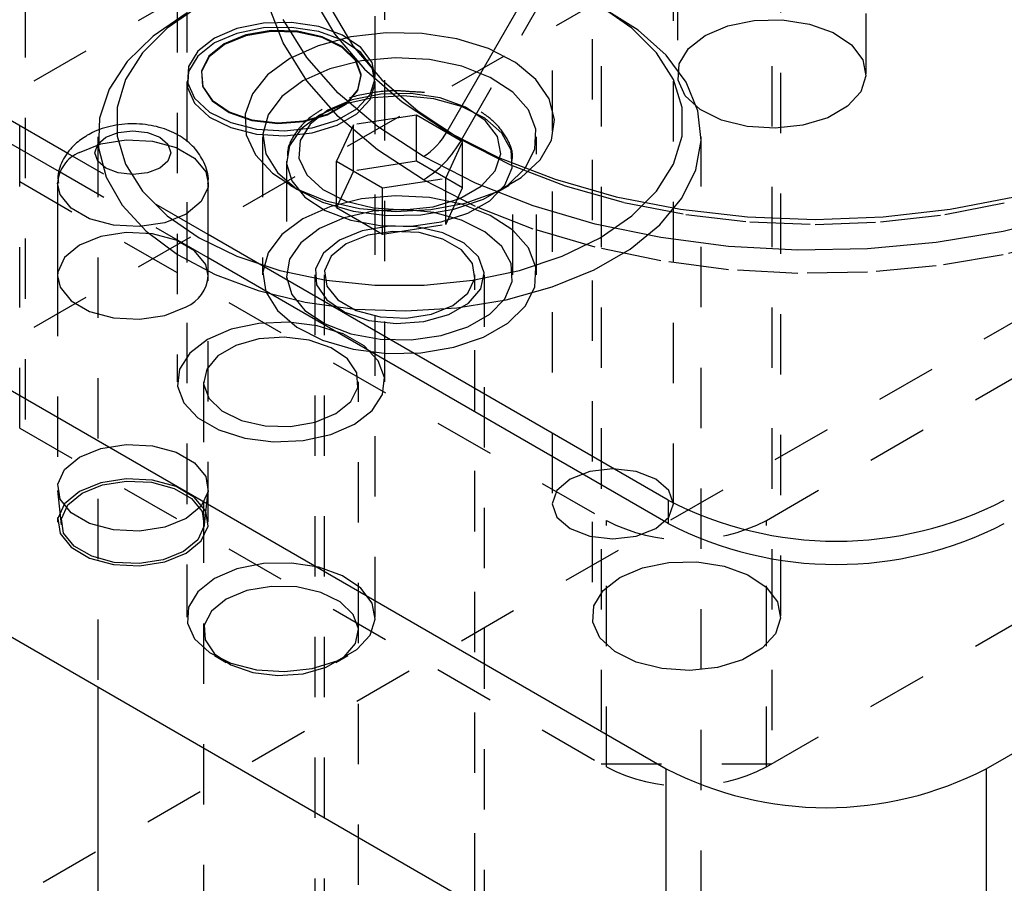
# Model space of a CAD drawing. Header units: inches. Extents: x 1907 to 2452, y -210 to -54.
# Tile 227 of 256: x 1997.16 to 1998.79, y -199.69 to -198.26. Entities that reach past the tile are written whole.
import ezdxf

# ---------------------------------------------------------------- set-up
doc = ezdxf.new("R2010")
doc.units = ezdxf.units.IN
doc.header["$LTSCALE"] = 0.5
doc.header["$MEASUREMENT"] = 0
doc.linetypes.add('HIDDEN', pattern=[0.225, 0.15, -0.075])
doc.layers.add('SID-M-H', color=4, linetype='HIDDEN')
doc.layers.add('SID-M-S', color=105, linetype='Continuous')

msp = doc.modelspace()

# ---------------------------------------------------------------- linework, layer by layer
at = {"layer": 'SID-M-H'}
for p, q in [((2007.15991, -193.93816), (1994.07844, -201.48994)), ((1998.0438, -195.14281), (1998.0438, -199.06035)), ((1998.2448, -199.06035), (1998.2448, -195.14281)), ((1998.25127, -195.59236), (1998.25127, -198.34819)), ((1998.56377, -198.34819), (1998.56377, -195.59236)), ((1997.17008, -196.02098), (1997.17008, -198.94009)), ((1997.42235, -196.4129), (1997.42235, -198.85844)), ((1997.4381, -196.4129), (1997.4381, -198.35251)), ((1997.7506, -198.35251), (1997.7506, -196.4129)), ((1997.76635, -198.85844), (1997.76635, -196.4129)), ((1998.10985, -196.49041), (1998.10985, -199.24624)), ((1998.42235, -199.24624), (1998.42235, -196.49041)), ((1998.12468, -196.73534), (1998.12468, -199.49116)), ((1998.40752, -196.73534), (1998.40752, -199.49116)), ((1998.31029, -197.7103), (1997.16124, -198.37364)), ((1998.31029, -198.11857), (1997.16124, -198.78191)), ((1997.89332, -198.45728), (1998.07526, -198.14215)), ((1997.59782, -198.29679), (1997.57266, -198.23181)), ((1997.4372, -198.24816), (1997.38253, -198.28558)), ((1997.45841, -198.23591), (1997.40575, -198.27214)), ((1997.67869, -198.24265), (1997.71356, -198.30195)), ((1998.17575, -198.27214), (1998.12309, -198.23591)), ((1998.18635, -198.27573), (1998.12898, -198.23968)), ((1997.5653, -198.26388), (1997.52134, -198.27276)), ((1997.61184, -198.26288), (1997.5653, -198.26388)), ((1997.65683, -198.26984), (1997.61184, -198.26288)), ((1998.33451, -198.26844), (1998.37847, -198.25956)), ((1998.37847, -198.25956), (1998.42501, -198.25856)), ((1998.42501, -198.25856), (1998.47, -198.26551)), ((1998.47, -198.26551), (1998.50944, -198.27982)), ((1997.40575, -198.27214), (1997.36479, -198.31309)), ((1997.52134, -198.27276), (1997.48386, -198.28873)), ((1997.52134, -198.28101), (1997.48386, -198.29698)), ((1997.53595, -198.28355), (1997.50033, -198.29823)), ((1997.5653, -198.27213), (1997.52134, -198.28101)), ((1997.5779, -198.27634), (1997.53595, -198.28355)), ((1997.57793, -198.27774), (1997.53607, -198.28494)), ((1997.61184, -198.27112), (1997.5653, -198.27213)), ((1997.62163, -198.27738), (1997.5779, -198.27634)), ((1997.62158, -198.27878), (1997.57793, -198.27774)), ((1997.65683, -198.27808), (1997.61184, -198.27112)), ((1997.66227, -198.28795), (1997.62158, -198.27878)), ((1997.66241, -198.28657), (1997.62163, -198.27738)), ((1997.69627, -198.28414), (1997.65683, -198.26984)), ((1997.69627, -198.29239), (1997.65683, -198.27808)), ((1997.72665, -198.30452), (1997.69627, -198.28414)), ((1997.76836, -198.28004), (1997.70995, -198.287)), ((1997.82798, -198.28104), (1997.76836, -198.28004)), ((1997.88559, -198.28995), (1997.82798, -198.28104)), ((1998.21671, -198.31309), (1998.17575, -198.27214)), ((1998.23233, -198.31687), (1998.18635, -198.27573)), ((1998.26938, -198.30604), (1998.29703, -198.28441)), ((1998.29703, -198.28441), (1998.33451, -198.26844)), ((1998.50944, -198.27982), (1998.53982, -198.3002)), ((1997.38253, -198.28558), (1997.33961, -198.32781)), ((1997.48386, -198.28873), (1997.4562, -198.31036)), ((1997.48386, -198.29698), (1997.4562, -198.31861)), ((1997.50033, -198.29823), (1997.47489, -198.3188)), ((1997.50052, -198.29959), (1997.47513, -198.32011)), ((1997.53607, -198.28494), (1997.50052, -198.29959)), ((1997.63688, -198.35943), (1997.59782, -198.29679)), ((1997.70995, -198.287), (1997.6559, -198.30155)), ((1997.69561, -198.30425), (1997.66227, -198.28795)), ((1997.69581, -198.3029), (1997.66241, -198.28657)), ((1997.72665, -198.31277), (1997.69627, -198.29239)), ((1997.93808, -198.30629), (1997.88559, -198.28995)), ((1998.53982, -198.3002), (1998.55845, -198.32484)), ((1997.36479, -198.31309), (1997.33676, -198.35754)), ((1997.4562, -198.31036), (1997.44082, -198.33574)), ((1997.6559, -198.30155), (1997.60912, -198.32291)), ((1997.71797, -198.32591), (1997.69561, -198.30425)), ((1997.71822, -198.32461), (1997.69581, -198.3029)), ((1997.71356, -198.30195), (1997.76153, -198.35812)), ((1997.74527, -198.32916), (1997.72665, -198.30452)), ((1997.74527, -198.33741), (1997.72665, -198.31277)), ((1997.98264, -198.32918), (1997.93808, -198.30629)), ((1998.24474, -198.35754), (1998.21671, -198.31309)), ((1998.26562, -198.3619), (1998.23233, -198.31687)), ((1998.25399, -198.33142), (1998.26938, -198.30604)), ((1997.33961, -198.32781), (1997.30967, -198.37361)), ((1997.4562, -198.31861), (1997.44082, -198.34399)), ((1997.47489, -198.3188), (1997.4624, -198.34302)), ((1997.47513, -198.32011), (1997.46267, -198.34428)), ((1997.60912, -198.32291), (1997.57212, -198.34991)), ((1997.72746, -198.32649), (1997.67526, -198.33953)), ((1997.72693, -198.35059), (1997.71797, -198.32591)), ((1997.7272, -198.34934), (1997.71822, -198.32461)), ((1997.78362, -198.32135), (1997.72746, -198.32649)), ((1997.75049, -198.35588), (1997.74527, -198.32916)), ((1997.84024, -198.32444), (1997.78362, -198.32135)), ((1997.89375, -198.33556), (1997.84024, -198.32444)), ((1998.01685, -198.35738), (1997.98264, -198.32918)), ((1998.25225, -198.35829), (1998.25399, -198.33142)), ((1998.55845, -198.32484), (1998.56366, -198.35156)), ((1997.44082, -198.33574), (1997.43908, -198.36261)), ((1997.44082, -198.34399), (1997.43908, -198.37086)), ((1997.4624, -198.34302), (1997.46421, -198.36826)), ((1997.46267, -198.34428), (1997.46447, -198.36948)), ((1997.57212, -198.34991), (1997.54692, -198.38112)), ((1997.67526, -198.33953), (1997.63033, -198.35965)), ((1997.72178, -198.37441), (1997.7272, -198.34934)), ((1997.75049, -198.36413), (1997.74527, -198.33741)), ((1997.94078, -198.35402), (1997.89375, -198.33556)), ((1997.33676, -198.35754), (1997.32254, -198.40411)), ((1997.4381, -198.36076), (1997.4381, -199.24814)), ((1997.43908, -198.36261), (1997.45113, -198.38858)), ((1997.63033, -198.35965), (1997.59547, -198.38559)), ((1997.68924, -198.41876), (1997.63688, -198.35943)), ((1997.72153, -198.37562), (1997.72693, -198.35059)), ((1997.74183, -198.3823), (1997.75049, -198.35588)), ((1997.74183, -198.39055), (1997.75049, -198.36413)), ((1997.7506, -199.24814), (1997.7506, -198.36076)), ((1997.76153, -198.35812), (1997.82179, -198.41019)), ((1997.97839, -198.37864), (1997.94078, -198.35402)), ((1998.03887, -198.38938), (1998.01685, -198.35738)), ((1998.25896, -198.40411), (1998.24474, -198.35754)), ((1998.26431, -198.38426), (1998.25225, -198.35829)), ((1998.28524, -198.40953), (1998.26562, -198.3619)), ((1998.56366, -198.35156), (1998.555, -198.37798)), ((1997.16124, -198.93498), (1997.16124, -198.37364)), ((1997.30967, -198.37361), (1997.29356, -198.42168)), ((1997.43908, -198.37086), (1997.45113, -198.39683)), ((1997.46421, -198.36826), (1997.48012, -198.3918)), ((1997.46447, -198.36948), (1997.48035, -198.39297)), ((1997.54692, -198.38112), (1997.53486, -198.41484)), ((1997.70234, -198.39827), (1997.72153, -198.37562)), ((1997.70256, -198.39711), (1997.72178, -198.37441)), ((1997.75955, -198.38157), (1997.71234, -198.3911)), ((1997.72007, -198.40607), (1997.74183, -198.3823)), ((1997.80954, -198.38049), (1997.75955, -198.38157)), ((1997.85786, -198.38796), (1997.80954, -198.38049)), ((1998.00421, -198.40789), (1997.97839, -198.37864)), ((1998.555, -198.37798), (1998.53324, -198.40175)), ((1997.45113, -198.38858), (1997.47591, -198.41135)), ((1997.45113, -198.39683), (1997.47591, -198.4196)), ((1997.48012, -198.3918), (1997.50841, -198.41108)), ((1997.48035, -198.39297), (1997.50859, -198.41221)), ((1997.59547, -198.38559), (1997.57289, -198.41572)), ((1997.69885, -198.39848), (1997.65817, -198.41629)), ((1997.67145, -198.4161), (1997.70234, -198.39827)), ((1997.67161, -198.41498), (1997.70256, -198.39711)), ((1997.71234, -198.3911), (1997.67209, -198.40825)), ((1997.74636, -198.38766), (1997.69885, -198.39848)), ((1997.72007, -198.41432), (1997.74183, -198.39055)), ((1997.79715, -198.38465), (1997.74636, -198.38766)), ((1997.84747, -198.38966), (1997.79715, -198.38465)), ((1997.89358, -198.40232), (1997.84747, -198.38966)), ((1997.90021, -198.40332), (1997.85786, -198.38796)), ((1998.04751, -198.42345), (1998.03887, -198.38938)), ((1998.28909, -198.40703), (1998.26431, -198.38426)), ((1997.32254, -198.40411), (1997.32254, -198.45141)), ((1997.47591, -198.41135), (1997.51122, -198.42889)), ((1997.50841, -198.41108), (1997.54601, -198.42402)), ((1997.50859, -198.41221), (1997.54611, -198.42512)), ((1997.53486, -198.41484), (1997.53659, -198.44925)), ((1997.63229, -198.42608), (1997.67161, -198.41498)), ((1997.67209, -198.40825), (1997.64238, -198.43149)), ((1997.68713, -198.42509), (1997.72007, -198.40607)), ((1997.68713, -198.43333), (1997.72007, -198.41432)), ((1997.82179, -198.41019), (1997.89332, -198.45728)), ((1997.93207, -198.42169), (1997.89358, -198.40232)), ((1997.93284, -198.42521), (1997.90021, -198.40332)), ((1998.01661, -198.43993), (1998.00421, -198.40789)), ((1998.25896, -198.45141), (1998.25896, -198.40411)), ((1998.29064, -198.45838), (1998.28524, -198.40953)), ((1998.32439, -198.42456), (1998.28909, -198.40703)), ((1998.53324, -198.40175), (1998.5003, -198.42077)), ((1997.29356, -198.42168), (1997.29176, -198.47063)), ((1997.47591, -198.4196), (1997.51122, -198.43713)), ((1997.51122, -198.42889), (1997.55391, -198.43964)), ((1997.54601, -198.42402), (1997.58885, -198.4292)), ((1997.54611, -198.42512), (1997.58886, -198.4303)), ((1997.57289, -198.41572), (1997.56399, -198.44814)), ((1997.58885, -198.4292), (1997.63229, -198.42608)), ((1997.58886, -198.4303), (1997.63221, -198.42718)), ((1997.64238, -198.43149), (1997.62586, -198.45874)), ((1997.65817, -198.41629), (1997.62731, -198.43978)), ((1997.63221, -198.42718), (1997.67145, -198.4161)), ((1997.64595, -198.43765), (1997.68713, -198.42509)), ((1997.75406, -198.47383), (1997.68924, -198.41876)), ((1997.81877, -198.41639), (1997.7142, -198.43256)), ((1997.89531, -198.46058), (1997.81877, -198.41639)), ((1997.81877, -198.49294), (1997.81877, -198.41639)), ((1997.96008, -198.44634), (1997.93207, -198.42169)), ((1997.95285, -198.45168), (1997.93284, -198.42521)), ((1998.04231, -198.45775), (1998.04751, -198.42345)), ((1998.36708, -198.43532), (1998.32439, -198.42456)), ((1998.39868, -199.08799), (1999.54773, -198.42466)), ((1998.5003, -198.42077), (1998.45913, -198.43333)), ((1997.51122, -198.43713), (1997.55391, -198.44789)), ((1997.55391, -198.43964), (1997.60019, -198.44265)), ((1997.55391, -198.44789), (1997.60019, -198.4509)), ((1997.60019, -198.44265), (1997.64595, -198.43765)), ((1997.60019, -198.4509), (1997.64595, -198.4459)), ((1997.62731, -198.43978), (1997.60858, -198.4672)), ((1997.64595, -198.4459), (1997.68713, -198.43333)), ((1997.7142, -198.43256), (1997.68619, -198.49293)), ((1997.7142, -198.50912), (1997.7142, -198.43256)), ((1997.97552, -198.47444), (1997.96008, -198.44634)), ((1998.01483, -198.47275), (1998.01661, -198.43993)), ((1998.41336, -198.43833), (1998.36708, -198.43532)), ((1998.45913, -198.43333), (1998.41336, -198.43833)), ((1997.26042, -198.47829), (1997.29598, -198.46391)), ((1997.29075, -198.45226), (1997.29075, -199.36373)), ((1997.29598, -198.46391), (1997.33791, -198.45743)), ((1997.32254, -198.45141), (1997.33676, -198.49799)), ((1997.33791, -198.45743), (1997.38116, -198.45961)), ((1997.38116, -198.45961), (1997.42051, -198.4702)), ((1997.53659, -198.44925), (1997.55203, -198.48251)), ((1997.56388, -198.45226), (1997.56388, -198.68089)), ((1997.56399, -198.44814), (1997.56934, -198.48083)), ((1997.62586, -198.45874), (1997.62399, -198.4876)), ((1997.8673, -198.52094), (1997.89531, -198.46058)), ((1997.89332, -198.45728), (1997.97488, -198.49857)), ((1997.89531, -198.53713), (1997.89531, -198.46058)), ((1997.95845, -198.48038), (1997.95285, -198.45168)), ((1998.01762, -198.68089), (1998.01762, -198.45226)), ((1998.02355, -198.49043), (1998.04231, -198.45775)), ((1998.24474, -198.49799), (1998.25896, -198.45141)), ((1998.28165, -198.50707), (1998.29064, -198.45838)), ((1998.29075, -199.9349), (1998.29075, -198.45226)), ((1997.47381, -198.61436), (1997.24114, -198.48004)), ((1997.29176, -198.47063), (1997.30432, -198.51904)), ((1997.42051, -198.4702), (1997.4512, -198.48792)), ((1997.60858, -198.4672), (1997.60336, -198.49652)), ((1997.83033, -198.52378), (1997.75406, -198.47383)), ((1997.94915, -198.50875), (1997.95845, -198.48038)), ((1997.97727, -198.5039), (1997.97552, -198.47444)), ((1997.99896, -198.50427), (1998.01483, -198.47275)), ((1997.4512, -198.48792), (1997.46955, -198.51064)), ((1997.55203, -198.48251), (1997.58033, -198.51282)), ((1997.56934, -198.48083), (1997.58861, -198.51172)), ((1997.60325, -198.49283), (1997.60325, -198.68089)), ((1997.60336, -198.49652), (1997.61204, -198.52557)), ((1997.62399, -198.4876), (1997.63694, -198.51549)), ((1997.68619, -198.49293), (1997.76273, -198.53712)), ((1997.68619, -198.56948), (1997.68619, -198.49293)), ((1997.81877, -198.49294), (1997.7142, -198.50912)), ((1997.89531, -198.53713), (1997.81877, -198.49294)), ((1997.97825, -198.68089), (1997.97825, -198.49283)), ((1997.99224, -198.51973), (1998.02355, -198.49043)), ((1997.47381, -198.65293), (1997.22705, -198.51048)), ((1997.33676, -198.49799), (1997.36479, -198.54243)), ((1997.46955, -198.51064), (1997.47381, -198.52944)), ((1997.58033, -198.51282), (1997.61998, -198.53854)), ((1997.58861, -198.51172), (1997.62057, -198.53887)), ((1997.7142, -198.50912), (1997.68619, -198.56948)), ((1997.92577, -198.53428), (1997.94915, -198.50875)), ((1997.96518, -198.53254), (1997.97727, -198.5039)), ((1997.97001, -198.53253), (1997.99896, -198.50427)), ((1997.97488, -198.49857), (1998.06508, -198.53336)), ((1998.21671, -198.54243), (1998.24474, -198.49799)), ((1998.25855, -198.55417), (1998.28165, -198.50707)), ((1997.16124, -198.52671), (1998.13352, -199.08799)), ((1997.30432, -198.51904), (1997.33087, -198.56554)), ((1997.61204, -198.52557), (1997.63397, -198.55219)), ((1997.63694, -198.51549), (1997.66355, -198.53995)), ((1997.76273, -198.53712), (1997.8673, -198.52094)), ((1997.91684, -198.5678), (1997.83033, -198.52378)), ((1997.8673, -198.59749), (1997.8673, -198.52094)), ((1997.95007, -198.54408), (1997.99224, -198.51973)), ((1997.36479, -198.54243), (1997.40575, -198.58339)), ((1997.60909, -198.5326), (1997.6303, -198.54485)), ((1997.61998, -198.53854), (1997.66884, -198.55828)), ((1997.62057, -198.53887), (1997.66323, -198.56058)), ((1997.66355, -198.53995), (1997.70147, -198.55878)), ((1997.76273, -198.61367), (1997.76273, -198.53712)), ((1997.8673, -198.59749), (1997.89531, -198.53713)), ((1997.8904, -198.5547), (1997.92577, -198.53428)), ((1997.89931, -198.56216), (1997.95007, -198.54408)), ((1997.9298, -198.55574), (1997.97001, -198.53253)), ((1997.94015, -198.55823), (1997.96518, -198.53254)), ((1997.9512, -198.54485), (1997.97241, -198.5326)), ((1998.06508, -198.53336), (1998.16238, -198.56105)), ((1998.17575, -198.58339), (1998.21671, -198.54243)), ((1997.63397, -198.55219), (1997.66752, -198.57441)), ((1997.66323, -198.56058), (1997.7139, -198.57548)), ((1997.66884, -198.55828), (1997.72427, -198.571)), ((1997.72746, -198.55512), (1997.67526, -198.56816)), ((1997.70147, -198.55878), (1997.74732, -198.57033)), ((1997.78362, -198.54998), (1997.72746, -198.55512)), ((1997.84024, -198.55307), (1997.78362, -198.54998)), ((1997.89375, -198.56419), (1997.84024, -198.55307)), ((1997.84618, -198.56819), (1997.8904, -198.5547)), ((1997.88085, -198.57246), (1997.9298, -198.55574)), ((1997.90404, -198.57907), (1997.94015, -198.55823)), ((1998.16238, -198.56105), (1998.2651, -198.58118)), ((1998.22198, -198.59834), (1998.25855, -198.55417)), ((1998.69439, -198.58117), (1998.79712, -198.56104)), ((1997.33087, -198.56554), (1997.37065, -198.60878)), ((1997.67526, -198.56816), (1997.63033, -198.58828)), ((1997.66752, -198.57441), (1997.71022, -198.59058)), ((1997.68619, -198.56948), (1997.76273, -198.61367)), ((1997.74636, -198.57573), (1997.69885, -198.58654)), ((1997.7139, -198.57548), (1997.7694, -198.58265)), ((1997.72427, -198.571), (1997.78328, -198.57599)), ((1997.79715, -198.57271), (1997.74636, -198.57573)), ((1997.74732, -198.57033), (1997.79702, -198.57356)), ((1997.78328, -198.57599), (1997.84269, -198.57299)), ((1997.79702, -198.57356), (1997.84618, -198.56819)), ((1997.84747, -198.57772), (1997.79715, -198.57271)), ((1997.82624, -198.58161), (1997.88085, -198.57246)), ((1997.84269, -198.57299), (1997.89931, -198.56216)), ((1997.89358, -198.59038), (1997.84747, -198.57772)), ((1997.94078, -198.58265), (1997.89375, -198.56419)), ((1998.01224, -198.60522), (1997.91684, -198.5678)), ((1997.40575, -198.58339), (1997.45841, -198.61962)), ((1997.63033, -198.58828), (1997.59547, -198.61422)), ((1997.69885, -198.58654), (1997.65817, -198.60435)), ((1997.71022, -198.59058), (1997.75889, -198.59949)), ((1997.7694, -198.58265), (1997.82624, -198.58161)), ((1997.80992, -198.6005), (1997.85954, -198.59352)), ((1997.85954, -198.59352), (1997.90404, -198.57907)), ((1997.93207, -198.60975), (1997.89358, -198.59038)), ((1997.97839, -198.60727), (1997.94078, -198.58265)), ((1998.12309, -198.61962), (1998.17575, -198.58339)), ((1998.2651, -198.58118), (1998.3715, -198.59339)), ((1998.3715, -198.59339), (1998.47975, -198.59749)), ((1998.47975, -198.59749), (1998.588, -198.59339)), ((1998.588, -198.59339), (1998.69439, -198.58117)), ((1997.33791, -198.61094), (1997.29598, -198.61742)), ((1997.38116, -198.61312), (1997.33791, -198.61094)), ((1997.37065, -198.60878), (1997.42251, -198.64751)), ((1997.65817, -198.60435), (1997.62731, -198.62784)), ((1997.72904, -198.60802), (1997.6914, -198.62354)), ((1997.77337, -198.6004), (1997.72904, -198.60802)), ((1997.77986, -198.609), (1997.73792, -198.61549)), ((1997.75889, -198.59949), (1997.80992, -198.6005)), ((1997.76273, -198.61367), (1997.8673, -198.59749)), ((1997.81958, -198.60151), (1997.77337, -198.6004)), ((1997.8231, -198.61119), (1997.77986, -198.609)), ((1997.86267, -198.61121), (1997.81958, -198.60151)), ((1997.96008, -198.6344), (1997.93207, -198.60975)), ((1998.00421, -198.63652), (1997.97839, -198.60727)), ((1998.11501, -198.63545), (1998.01224, -198.60522)), ((1998.17301, -198.63832), (1998.22198, -198.59834)), ((1997.29598, -198.61742), (1997.26042, -198.6318)), ((1997.42051, -198.62371), (1997.38116, -198.61312)), ((1997.4512, -198.64143), (1997.42051, -198.62371)), ((1997.45841, -198.61962), (1997.52117, -198.65002)), ((1997.59547, -198.61422), (1997.57289, -198.64435)), ((1997.6914, -198.62354), (1997.66453, -198.64527)), ((1997.73792, -198.61549), (1997.70236, -198.62986)), ((1997.86245, -198.62178), (1997.8231, -198.61119)), ((1997.89314, -198.6395), (1997.86245, -198.62178)), ((1997.89796, -198.62847), (1997.86267, -198.61121)), ((1998.06033, -198.65002), (1998.12309, -198.61962)), ((1998.8967, -198.62125), (1998.79085, -198.6477)), ((1997.26042, -198.6318), (1997.23552, -198.65233)), ((1997.46955, -198.66415), (1997.4512, -198.64143)), ((1997.62731, -198.62784), (1997.60858, -198.65526)), ((1997.70236, -198.62986), (1997.67746, -198.65039)), ((1997.91149, -198.66221), (1997.89314, -198.6395)), ((1997.92164, -198.65141), (1997.89796, -198.62847)), ((1997.97552, -198.6625), (1997.96008, -198.6344)), ((1998.01661, -198.66856), (1998.00421, -198.63652)), ((1998.11305, -198.67293), (1998.17301, -198.63832)), ((1998.22352, -198.658), (1998.11501, -198.63545)), ((1997.23552, -198.65233), (1997.22428, -198.67653)), ((1997.42251, -198.64751), (1997.48497, -198.68063)), ((1997.52117, -198.65002), (1997.59212, -198.67367)), ((1997.57289, -198.64435), (1997.56399, -198.67678)), ((1997.60858, -198.65526), (1997.60336, -198.68458)), ((1997.66453, -198.64527), (1997.65133, -198.67086)), ((1997.67746, -198.65039), (1997.66623, -198.6746)), ((1997.93113, -198.67754), (1997.92164, -198.65141)), ((1997.98938, -198.67367), (1998.06033, -198.65002)), ((1998.33608, -198.67252), (1998.22352, -198.658)), ((1998.79085, -198.6477), (1998.6801, -198.66627)), ((1997.47381, -198.68282), (1997.46955, -198.66415)), ((1997.59212, -198.67367), (1997.66911, -198.68984)), ((1997.65133, -198.67086), (1997.65324, -198.69753)), ((1997.66623, -198.6746), (1997.67001, -198.69957)), ((1997.91527, -198.68718), (1997.91149, -198.66221)), ((1997.91239, -198.68984), (1997.98938, -198.67367)), ((1997.97727, -198.69196), (1997.97552, -198.6625)), ((1998.01483, -198.70138), (1998.01661, -198.66856)), ((1998.04381, -198.7012), (1998.11305, -198.67293)), ((1998.4509, -198.67879), (1998.33608, -198.67252)), ((1998.6801, -198.66627), (1998.56618, -198.67669)), ((1997.22428, -198.67653), (1997.22381, -198.68282)), ((1997.22381, -198.68282), (1997.22381, -199.09109)), ((1997.47381, -199.09109), (1997.47381, -198.68282)), ((1997.48497, -198.68063), (1997.55622, -198.70718)), ((1997.56399, -198.67678), (1997.56934, -198.70946)), ((1997.60336, -198.68458), (1997.61204, -198.71363)), ((1997.65025, -198.68089), (1997.65025, -200.36705)), ((1997.66575, -198.68089), (1997.66575, -199.90602)), ((1997.66911, -198.68984), (1997.74979, -198.69805)), ((1997.83171, -198.69805), (1997.91239, -198.68984)), ((1997.90404, -198.71139), (1997.91527, -198.68718)), ((1997.91575, -199.90602), (1997.91575, -198.68089)), ((1997.92541, -198.70403), (1997.93113, -198.67754)), ((1997.93125, -200.36705), (1997.93125, -198.68089)), ((1997.96518, -198.7206), (1997.97727, -198.69196)), ((1998.56618, -198.67669), (1998.4509, -198.67879)), ((1997.55622, -198.70718), (1997.63422, -198.72639)), ((1997.65324, -198.69753), (1997.67005, -198.72241)), ((1997.67001, -198.69957), (1997.68836, -198.72228)), ((1997.74979, -198.69805), (1997.83171, -198.69805)), ((1997.9051, -198.72802), (1997.92541, -198.70403)), ((1997.96729, -198.72231), (1998.04381, -198.7012)), ((1997.99896, -198.7329), (1998.01483, -198.70138)), ((1997.56934, -198.70946), (1997.58861, -198.74035)), ((1997.61204, -198.71363), (1997.63397, -198.74025)), ((1997.67005, -198.72241), (1997.69994, -198.74278)), ((1997.68836, -198.72228), (1997.71905, -198.74)), ((1997.87914, -198.73191), (1997.90404, -198.71139)), ((1997.88569, -198.73565), (1997.96729, -198.72231)), ((1997.94015, -198.74629), (1997.96518, -198.7206)), ((1997.58861, -198.74035), (1997.62057, -198.7675)), ((1997.63397, -198.74025), (1997.66752, -198.76247)), ((1997.63422, -198.72639), (1997.71673, -198.73772)), ((1997.71673, -198.73772), (1997.80136, -198.74084)), ((1997.71905, -198.74), (1997.7584, -198.75059)), ((1997.80136, -198.74084), (1997.88569, -198.73565)), ((1997.84358, -198.74629), (1997.87914, -198.73191)), ((1997.87239, -198.7469), (1997.9051, -198.72802)), ((1997.97001, -198.76116), (1997.99896, -198.7329)), ((1997.69994, -198.74278), (1997.73968, -198.75645)), ((1997.73968, -198.75645), (1997.78494, -198.76193)), ((1997.7584, -198.75059), (1997.80164, -198.75278)), ((1997.80164, -198.75278), (1997.84358, -198.74629)), ((1997.83084, -198.75863), (1997.87239, -198.7469)), ((1997.90404, -198.76714), (1997.94015, -198.74629)), ((1997.51192, -198.7713), (1997.47272, -198.78823)), ((1997.55779, -198.76142), (1997.51192, -198.7713)), ((1997.60662, -198.7594), (1997.55779, -198.76142)), ((1997.65445, -198.76541), (1997.60662, -198.7594)), ((1997.62057, -198.7675), (1997.66323, -198.78921)), ((1997.69742, -198.77896), (1997.65445, -198.76541)), ((1997.66752, -198.76247), (1997.71022, -198.77864)), ((1997.78494, -198.76193), (1997.83084, -198.75863)), ((1997.85954, -198.78158), (1997.90404, -198.76714)), ((1997.9298, -198.78437), (1997.97001, -198.76116)), ((1997.47272, -198.78823), (1997.44339, -198.81086)), ((1997.55768, -198.78735), (1997.51968, -198.79807)), ((1997.59966, -198.78433), (1997.55768, -198.78735)), ((1997.64106, -198.78934), (1997.59966, -198.78433)), ((1997.6774, -198.80184), (1997.64106, -198.78934)), ((1997.66323, -198.78921), (1997.7139, -198.80412)), ((1997.73204, -198.79894), (1997.69742, -198.77896)), ((1997.71022, -198.77864), (1997.75889, -198.78756)), ((1997.75889, -198.78756), (1997.80992, -198.78856)), ((1997.80992, -198.78856), (1997.85954, -198.78158)), ((1997.88085, -198.80109), (1997.9298, -198.78437)), ((1997.51968, -198.79807), (1997.48977, -198.81534)), ((1997.70474, -198.82047), (1997.6774, -198.80184)), ((1997.7139, -198.80412), (1997.7694, -198.81128)), ((1997.7555, -198.82375), (1997.73204, -198.79894)), ((1997.82624, -198.81025), (1997.88085, -198.80109)), ((1997.44339, -198.81086), (1997.42628, -198.83734)), ((1997.48977, -198.81534), (1997.47119, -198.83728)), ((1997.72011, -198.84322), (1997.70474, -198.82047)), ((1997.7694, -198.81128), (1997.82624, -198.81025)), ((1997.42628, -198.83734), (1997.42279, -198.86553)), ((1997.47119, -198.83728), (1997.46596, -198.86151)), ((1997.76591, -198.85136), (1997.7555, -198.82375)), ((1998.39868, -199.49626), (1999.54773, -198.83293)), ((1997.72186, -198.86762), (1997.72011, -198.84322)), ((1997.76242, -198.87955), (1997.76591, -198.85136)), ((1997.42279, -198.86553), (1997.43319, -198.89314)), ((1997.46585, -198.85844), (1997.46585, -200.49153)), ((1997.46596, -198.86151), (1997.47464, -198.88541)), ((1997.70979, -198.89102), (1997.72186, -198.86762)), ((1997.72285, -200.49153), (1997.72285, -198.85844)), ((1997.47464, -198.88541), (1997.49629, -198.90639)), ((1997.74531, -198.90603), (1997.76242, -198.87955)), ((1997.43319, -198.89314), (1997.45665, -198.91795)), ((1997.68521, -198.9109), (1997.70979, -198.89102)), ((1997.45665, -198.91795), (1997.49127, -198.93793)), ((1997.49629, -198.90639), (1997.52857, -198.92217)), ((1997.65078, -198.92509), (1997.68521, -198.9109)), ((1997.71597, -198.92866), (1997.74531, -198.90603)), ((1997.16124, -198.93498), (1998.13352, -199.49626)), ((1997.52857, -198.92217), (1997.56798, -198.93105)), ((1997.56798, -198.93105), (1997.61024, -198.93206)), ((1997.61024, -198.93206), (1997.65078, -198.92509)), ((1997.67678, -198.94559), (1997.71597, -198.92866)), ((1997.49127, -198.93793), (1997.53424, -198.95148)), ((1997.53424, -198.95148), (1997.58208, -198.95749)), ((1997.63091, -198.95547), (1997.67678, -198.94559)), ((1997.26042, -198.98291), (1997.29598, -198.96853)), ((1997.29598, -198.96853), (1997.33791, -198.96205)), ((1997.33791, -198.96205), (1997.38116, -198.96423)), ((1997.38116, -198.96423), (1997.42051, -198.97482)), ((1997.58208, -198.95749), (1997.63091, -198.95547)), ((1997.23552, -199.00344), (1997.26042, -198.98291)), ((1997.42051, -198.97482), (1997.4512, -198.99255)), ((1997.4512, -198.99255), (1997.46955, -199.01526)), ((1998.1443, -199.00233), (1998.10584, -199.00675)), ((1998.18276, -199.00675), (1998.1443, -199.00233)), ((1997.22428, -199.02765), (1997.23552, -199.00344)), ((1997.46955, -199.01526), (1997.47333, -199.04022)), ((1998.10584, -199.00675), (1998.07324, -199.01932)), ((1998.21537, -199.01932), (1998.18276, -199.00675)), ((1997.22807, -199.05261), (1997.22428, -199.02765)), ((1997.29598, -199.02569), (1997.26042, -199.04007)), ((1997.26475, -199.04257), (1997.29857, -199.0289)), ((1997.33791, -199.01921), (1997.29598, -199.02569)), ((1997.29857, -199.0289), (1997.33845, -199.02273)), ((1997.38116, -199.02139), (1997.33791, -199.01921)), ((1997.33845, -199.02273), (1997.37958, -199.02481)), ((1997.37958, -199.02481), (1997.41699, -199.03488)), ((1997.42051, -199.03198), (1997.38116, -199.02139)), ((1997.41699, -199.03488), (1997.44619, -199.05173)), ((1997.4512, -199.0497), (1997.42051, -199.03198)), ((1998.07324, -199.01932), (1998.05145, -199.03815)), ((1998.23715, -199.03815), (1998.21537, -199.01932)), ((1997.22405, -199.0384), (1997.23016, -199.09534)), ((1997.26042, -199.04007), (1997.23552, -199.0606)), ((1997.24107, -199.06209), (1997.26475, -199.04257)), ((1997.46955, -199.07242), (1997.4512, -199.0497)), ((1997.47333, -199.04022), (1997.4621, -199.06443)), ((1997.46746, -199.09534), (1997.47357, -199.0384)), ((1998.05145, -199.03815), (1998.0438, -199.06035)), ((1998.2448, -199.06035), (1998.23715, -199.03815)), ((1997.23552, -199.0606), (1997.22428, -199.0848)), ((1997.24641, -199.07532), (1997.22807, -199.05261)), ((1997.23038, -199.08511), (1997.24107, -199.06209)), ((1997.4621, -199.06443), (1997.4372, -199.08496)), ((1997.44619, -199.05173), (1997.46363, -199.07333)), ((1998.0438, -199.06035), (1998.05145, -199.08255)), ((1998.23715, -199.08255), (1998.2448, -199.06035)), ((1997.27711, -199.09305), (1997.24641, -199.07532)), ((1997.46363, -199.07333), (1997.46723, -199.09707)), ((1997.47333, -199.09738), (1997.46955, -199.07242)), ((1998.05145, -199.08255), (1998.07324, -199.10137)), ((1998.21537, -199.10137), (1998.23715, -199.08255)), ((1997.22428, -199.0848), (1997.22807, -199.10977)), ((1997.23398, -199.10885), (1997.23038, -199.08511)), ((1997.31646, -199.10364), (1997.27711, -199.09305)), ((1997.40164, -199.09934), (1997.3597, -199.10582)), ((1997.4372, -199.08496), (1997.40164, -199.09934)), ((1997.46723, -199.09707), (1997.45655, -199.1201)), ((1997.4621, -199.12159), (1997.47333, -199.09738)), ((1998.13352, -199.49626), (1998.13352, -199.08799)), ((1998.39868, -199.49626), (1998.39868, -199.08799)), ((1997.22807, -199.10977), (1997.24641, -199.13248)), ((1997.25143, -199.13045), (1997.23398, -199.10885)), ((1997.3597, -199.10582), (1997.31646, -199.10364)), ((1998.07324, -199.10137), (1998.10584, -199.11395)), ((1998.10584, -199.11395), (1998.1443, -199.11837)), ((1998.1443, -199.11837), (1998.18276, -199.11395)), ((1998.18276, -199.11395), (1998.21537, -199.10137)), ((1997.24641, -199.13248), (1997.27711, -199.1502)), ((1997.28062, -199.14731), (1997.25143, -199.13045)), ((1997.45655, -199.1201), (1997.43287, -199.13962)), ((1997.4372, -199.14212), (1997.4621, -199.12159)), ((1997.31804, -199.15738), (1997.28062, -199.14731)), ((1997.43287, -199.13962), (1997.39905, -199.15329)), ((1997.40164, -199.15649), (1997.4372, -199.14212)), ((1997.27711, -199.1502), (1997.31646, -199.1608)), ((1997.31646, -199.1608), (1997.3597, -199.16298)), ((1997.35917, -199.15946), (1997.31804, -199.15738)), ((1997.39905, -199.15329), (1997.35917, -199.15946)), ((1997.3597, -199.16298), (1997.40164, -199.15649)), ((1997.5653, -199.15951), (1997.52134, -199.16839)), ((1997.61184, -199.1585), (1997.5653, -199.15951)), ((1997.65683, -199.16546), (1997.61184, -199.1585)), ((1997.69627, -199.17977), (1997.65683, -199.16546)), ((1998.19309, -199.16649), (1998.23705, -199.15761)), ((1998.23705, -199.15761), (1998.28359, -199.1566)), ((1998.28359, -199.1566), (1998.32858, -199.16356)), ((1998.32858, -199.16356), (1998.36802, -199.17787)), ((1997.52134, -199.16839), (1997.48386, -199.18436)), ((1997.72665, -199.20015), (1997.69627, -199.17977)), ((1998.15561, -199.18246), (1998.19309, -199.16649)), ((1998.36802, -199.17787), (1998.3984, -199.19825)), ((1997.48386, -199.18436), (1997.4562, -199.20599)), ((1997.57845, -199.19719), (1997.53791, -199.20415)), ((1997.62072, -199.19819), (1997.57845, -199.19719)), ((1997.66012, -199.20707), (1997.62072, -199.19819)), ((1998.12796, -199.20409), (1998.15561, -199.18246)), ((1998.3984, -199.19825), (1998.41702, -199.22289)), ((1997.4562, -199.20599), (1997.44082, -199.23137)), ((1997.53791, -199.20415), (1997.50348, -199.21834)), ((1997.6924, -199.22285), (1997.66012, -199.20707)), ((1997.74527, -199.22479), (1997.72665, -199.20015)), ((1998.11257, -199.22947), (1998.12796, -199.20409)), ((1997.50348, -199.21834), (1997.4789, -199.23822)), ((1997.71406, -199.24383), (1997.6924, -199.22285)), ((1997.75049, -199.25151), (1997.74527, -199.22479)), ((1998.11083, -199.25634), (1998.11257, -199.22947)), ((1998.41702, -199.22289), (1998.42224, -199.24961)), ((1997.44082, -199.23137), (1997.43908, -199.25824)), ((1997.4789, -199.23822), (1997.46683, -199.26162)), ((1997.72274, -199.26773), (1997.71406, -199.24383)), ((1997.43908, -199.25824), (1997.45113, -199.28421)), ((1997.46683, -199.26162), (1997.46858, -199.28602)), ((1997.74183, -199.27793), (1997.75049, -199.25151)), ((1998.12289, -199.28231), (1998.11083, -199.25634)), ((1998.42224, -199.24961), (1998.41358, -199.27603)), ((1997.7175, -199.29196), (1997.72274, -199.26773)), ((1997.72007, -199.3017), (1997.74183, -199.27793)), ((1998.41358, -199.27603), (1998.39182, -199.2998)), ((1997.45113, -199.28421), (1997.47591, -199.30698)), ((1997.46858, -199.28602), (1997.48396, -199.30877)), ((1997.69893, -199.3139), (1997.7175, -199.29196)), ((1998.14767, -199.30508), (1998.12289, -199.28231)), ((1997.47591, -199.30698), (1997.51122, -199.32451)), ((1997.48384, -199.31191), (1997.50347, -199.32324)), ((1997.48396, -199.30877), (1997.5113, -199.3274)), ((1997.68522, -199.32324), (1997.70485, -199.31191)), ((1997.68713, -199.32071), (1997.72007, -199.3017)), ((1998.18297, -199.32261), (1998.14767, -199.30508)), ((1998.39182, -199.2998), (1998.35888, -199.31881)), ((1997.51122, -199.32451), (1997.55391, -199.33527)), ((1997.5113, -199.3274), (1997.54764, -199.3399)), ((1997.64595, -199.33328), (1997.68713, -199.32071)), ((1997.66902, -199.33117), (1997.69893, -199.3139)), ((1998.22566, -199.33337), (1998.18297, -199.32261)), ((1998.35888, -199.31881), (1998.3177, -199.33138)), ((1997.54764, -199.3399), (1997.58904, -199.34492)), ((1997.55391, -199.33527), (1997.60019, -199.33828)), ((1997.58904, -199.34492), (1997.63101, -199.3419)), ((1997.60019, -199.33828), (1997.64595, -199.33328)), ((1997.63101, -199.3419), (1997.66902, -199.33117)), ((1998.27194, -199.33638), (1998.22566, -199.33337)), ((1998.3177, -199.33138), (1998.27194, -199.33638)), ((1998.12468, -199.49116), (1998.40752, -199.49116))]:
    msp.add_line(p, q, dxfattribs=at)
for centre, radius, start, end in [((1997.73413, -198.36957), 0.18175, 301.95805, 331.14664), ((1997.28314, -198.53323), 0.05946, 112.46752, 176.28768), ((1998.2661, -198.83211), 0.28819, 242.60967, 297.39033), ((1998.2661, -199.24038), 0.28819, 242.60967, 297.39033)]:
    msp.add_arc(centre, radius, start, end, dxfattribs=at)
for points, knots in [([(1997.80643, -198.37757), (1997.8001, -198.37701), (1997.7778, -198.37507), (1997.73911, -198.37969), (1997.69608, -198.39013), (1997.67289, -198.40188), (1997.66225, -198.40728)], [0, 0, 0, 0, 0.1219484, 0.4294864, 0.7381575, 1, 1, 1, 1]), ([(1997.97722, -198.49149), (1997.97751, -198.48954), (1997.9793, -198.47743), (1997.97006, -198.45531), (1997.95071, -198.42869), (1997.92035, -198.40614), (1997.88135, -198.38916), (1997.84202, -198.37907), (1997.81615, -198.37798), (1997.80643, -198.37757)], [0, 0, 0, 0, 0.0317377, 0.1966121, 0.3612686, 0.5335835, 0.7121662, 0.8918412, 1, 1, 1, 1]), ([(1997.66225, -198.40728), (1997.65614, -198.4111), (1997.63842, -198.42222), (1997.61799, -198.44418), (1997.60452, -198.46931), (1997.60484, -198.48485), (1997.60496, -198.49041)], [0, 0, 0, 0, 0.1819099, 0.5283924, 0.8312305, 1, 1, 1, 1])]:
    msp.add_open_spline(points, degree=3, knots=knots, dxfattribs=at)
at = {"layer": 'SID-M-S'}
for p, q in [((1982.49957, -190.41669), (1998.23269, -199.49923)), ((1982.49957, -190.82496), (1998.23269, -199.9075)), ((1997.24114, -198.48004), (1993.58472, -196.36923)), ((1997.22705, -198.51048), (1993.58472, -196.40781)), ((1997.8697, -198.44364), (1998.05164, -198.12851)), ((1997.64642, -198.22036), (1997.68269, -198.28206)), ((1997.63688, -198.32086), (1997.59782, -198.25821)), ((1997.68269, -198.28206), (1997.7326, -198.34049)), ((1997.68924, -198.38018), (1997.63688, -198.32086)), ((1997.7326, -198.34049), (1997.79529, -198.39466)), ((1997.75406, -198.43525), (1997.68924, -198.38018)), ((1997.79529, -198.39466), (1997.8697, -198.44364)), ((1997.30426, -198.45297), (1997.3247, -198.44509)), ((1997.3247, -198.44509), (1997.34881, -198.44232)), ((1997.34881, -198.44232), (1997.37292, -198.44509)), ((1997.37292, -198.44509), (1997.39336, -198.45297)), ((1997.83033, -198.4852), (1997.75406, -198.43525)), ((1997.8697, -198.44364), (1997.95454, -198.48659)), ((1997.2906, -198.46477), (1997.30426, -198.45297)), ((1997.39336, -198.45297), (1997.40701, -198.46477)), ((1997.28581, -198.47869), (1997.2906, -198.46477)), ((1997.2906, -198.49261), (1997.28581, -198.47869)), ((1997.40701, -198.46477), (1997.41181, -198.47869)), ((1997.41181, -198.47869), (1997.40701, -198.49261)), ((1997.30426, -198.5044), (1997.2906, -198.49261)), ((1997.40701, -198.49261), (1997.39336, -198.5044)), ((1997.91684, -198.52923), (1997.83033, -198.4852)), ((1997.95454, -198.48659), (1998.04838, -198.52278)), ((1997.3247, -198.51229), (1997.30426, -198.5044)), ((1997.34881, -198.51506), (1997.3247, -198.51229)), ((1997.37292, -198.51229), (1997.34881, -198.51506)), ((1997.39336, -198.5044), (1997.37292, -198.51229)), ((1998.76302, -199.49923), (2000.47613, -198.51028)), ((1997.22381, -198.52931), (1997.22381, -198.68282)), ((1997.22807, -198.54799), (1997.22381, -198.52938)), ((1997.47381, -198.52944), (1997.47333, -198.5356)), ((1997.47381, -198.68282), (1997.47381, -198.52931)), ((1998.01224, -198.56665), (1997.91684, -198.52923)), ((1998.04838, -198.52278), (1998.1496, -198.55159)), ((1997.47333, -198.5356), (1997.4621, -198.55981)), ((1997.24641, -198.5707), (1997.22807, -198.54799)), ((1997.4621, -198.55981), (1997.4372, -198.58034)), ((1998.1496, -198.55159), (1998.25646, -198.57253)), ((1998.70304, -198.57252), (1998.8099, -198.55158)), ((1997.27711, -198.58842), (1997.24641, -198.5707)), ((1998.11501, -198.59687), (1998.01224, -198.56665)), ((1998.25646, -198.57253), (1998.36714, -198.58524)), ((1998.59236, -198.58523), (1998.70304, -198.57252)), ((1997.31646, -198.59901), (1997.27711, -198.58842)), ((1997.40164, -198.59471), (1997.3597, -198.6012)), ((1997.4372, -198.58034), (1997.40164, -198.59471)), ((1998.36714, -198.58524), (1998.47975, -198.5895)), ((1998.47975, -198.5895), (1998.59236, -198.58523)), ((1998.8967, -198.58268), (1998.79085, -198.60912)), ((1997.3597, -198.6012), (1997.31646, -198.59901)), ((1998.22352, -198.61942), (1998.11501, -198.59687)), ((1998.79085, -198.60912), (1998.6801, -198.6277)), ((1998.23617, -199.05446), (1997.47381, -198.61436)), ((1998.33608, -198.63394), (1998.22352, -198.61942)), ((1998.4509, -198.64021), (1998.33608, -198.63394)), ((1998.56618, -198.63811), (1998.4509, -198.64021)), ((1998.6801, -198.6277), (1998.56618, -198.63811)), ((1998.23617, -199.09304), (1997.47381, -198.65293)), ((1997.22381, -198.68282), (1997.22807, -198.7015)), ((1997.22807, -198.7015), (1997.24641, -198.72421)), ((1997.24641, -198.72421), (1997.27711, -198.74193)), ((1997.40164, -198.74822), (1997.4372, -198.73385)), ((1997.27711, -198.74193), (1997.31646, -198.75252)), ((1997.31646, -198.75252), (1997.3597, -198.75471)), ((1997.3597, -198.75471), (1997.40164, -198.74822)), ((1998.23617, -199.05446), (1998.23617, -199.09304)), ((1997.29075, -199.36373), (1997.29075, -200.36705)), ((1998.23269, -199.9075), (1998.23269, -199.49923)), ((1998.76302, -199.49923), (1998.76302, -199.9075))]:
    msp.add_line(p, q, dxfattribs=at)
for centre, radius, start, end in [((1997.7702, -198.38882), 0.1136, 301.95805, 331.14664), ((1997.41446, -198.67888), 0.05948, 292.47641, 356.20345), ((1998.51456, -198.51717), 0.60513, 242.60967, 297.39033), ((1998.51456, -198.55575), 0.60513, 242.60967, 297.39033), ((1998.49786, -198.98746), 0.57638, 242.60967, 297.39033)]:
    msp.add_arc(centre, radius, start, end, dxfattribs=at)
for points, knots in [([(1997.47313, -198.52959), (1997.47335, -198.52818), (1997.47523, -198.51631), (1997.46757, -198.49446), (1997.45129, -198.46925), (1997.42718, -198.45), (1997.39661, -198.43646), (1997.35972, -198.42979), (1997.32073, -198.43181), (1997.2917, -198.44007), (1997.27719, -198.44781), (1997.27326, -198.4499)], [0, 0, 0, 0, 0.0171603, 0.1442344, 0.2616603, 0.3809149, 0.5113703, 0.6549303, 0.8037722, 0.9469544, 1, 1, 1, 1]), ([(1997.27326, -198.4499), (1997.2663, -198.45448), (1997.25057, -198.46483), (1997.23325, -198.48792), (1997.22334, -198.51153), (1997.22491, -198.52552), (1997.22534, -198.52933)], [0, 0, 0, 0, 0.2531984, 0.5725144, 0.883444, 1, 1, 1, 1])]:
    msp.add_open_spline(points, degree=3, knots=knots, dxfattribs=at)

doc.saveas('drawing.dxf')
